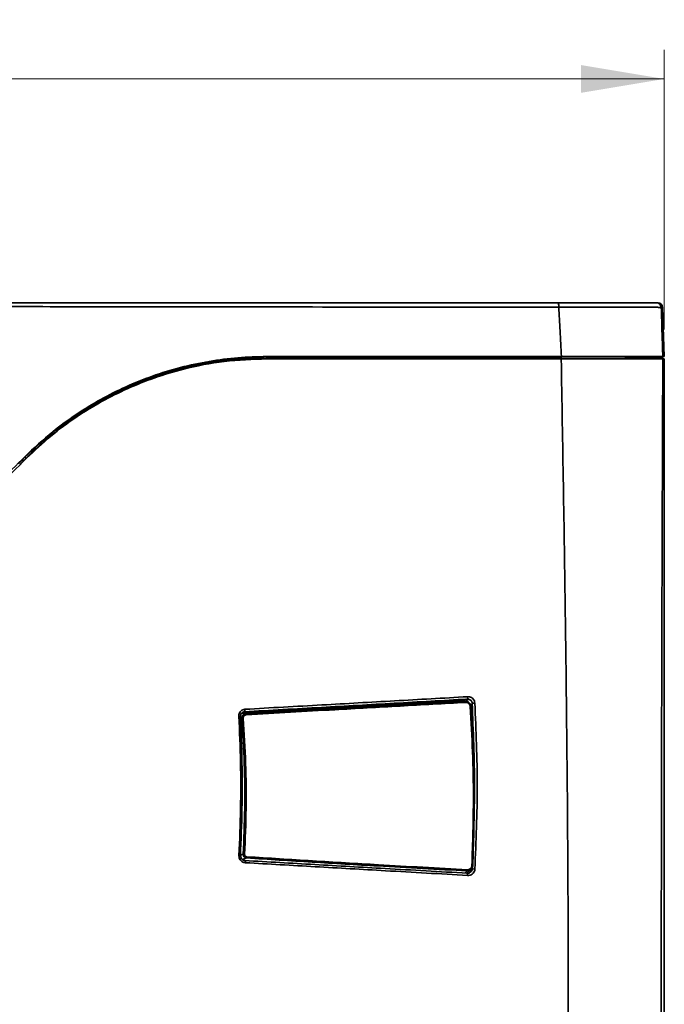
# Model space of a CAD drawing. Header units: millimetres. Extents: x 0 to 1118, y 0 to 864.
# Tile 132 of 250: x 460 to 495, y 466 to 520. Entities that reach past the tile are written whole.
import ezdxf

# ---------------------------------------------------------------- set-up
doc = ezdxf.new("R2010")
doc.units = ezdxf.units.MM
doc.styles.add('SLDTEXTSTYLE0', font='TXT', dxfattribs={"width": 0.605})
doc.dimstyles.new('SLDDIMSTYLE2', dxfattribs={"dimtxt": 4.233333, "dimasz": 4.572, "dimexe": 0, "dimexo": 0.0625, "dimgap": 1.058333, "dimtad": 0, "dimtih": 1, "dimtoh": 1, "dimdec": 0, "dimlfac": 4, "dimrnd": 1e-09, "dimzin": 12, "dimdsep": 46, "dimtxsty": 'SLDTEXTSTYLE0', "dimsah": 1, "dimcen": 0.09, "dimadec": 0, "dimazin": 3, "dimtfac": 1, "dimtofl": 0, "dimtmove": 0, "dimatfit": 3, "dimfxl": 1, "dimfrac": 2, "dimtolj": 1, "dimtzin": 12, "dimarcsym": 0})

# ---------------------------------------------------------------- blocks, each defined once
blk = doc.blocks.new('_D_1')
at = {"color": 7, "linetype": 'Continuous', "lineweight": 0}
for p, q in [((428.836, 520.386), (427.381, 520.386)), ((427.381, 520.386), (427.381, 513.889)), ((440.154, 520.386), (441.61, 520.386)), ((441.61, 520.386), (441.61, 513.889)), ((364.02, 503.387), (364.02, 518.737)), ((495.27, 503.387), (495.27, 518.737)), ((364.02, 517.137), (415.255, 517.137)), ((495.27, 517.137), (444.034, 517.137)), ((427.381, 513.889), (428.836, 513.889)), ((441.61, 513.889), (440.154, 513.889))]:
    blk.add_line(p, q, dxfattribs=at)
at = {"color": 7, "linetype": 'Continuous', "lineweight": 18}
for points in [[(364.02, 517.137), (368.592, 516.375), (368.592, 517.899)], [(495.27, 517.137), (490.698, 517.899), (490.698, 516.375)]]:
    blk.add_solid(points, dxfattribs=at)
at = {"color": 7, "linetype": 'Continuous', "lineweight": 18, "char_height": 4.2333, "attachment_point": 1, "style": 'SLDTEXTSTYLE0'}
for s, insert in [('525', (416.224, 519.346)), ('20.7', (428.836, 519.346))]:
    blk.add_mtext(s, dxfattribs=dict(at, insert=insert))

msp = doc.modelspace()

# ---------------------------------------------------------------- linework, layer by layer
at = {"color": 7, "linetype": 'Continuous', "lineweight": 35}
for p, q in [((494.853, 504.849), (494.926, 504.849)), ((495.175, 504.608), (495.102, 504.608)), ((495.27, 501.912), (495.175, 504.608)), ((473.464, 501.868), (479.52, 501.868)), ((473.474, 501.787), (473.474, 501.806)), ((479.528, 501.805), (473.474, 501.806)), ((479.52, 501.868), (479.909, 501.868)), ((479.917, 501.805), (479.528, 501.805)), ((479.909, 501.868), (479.909, 501.912)), ((479.978, 501.869), (480.111, 501.871)), ((480.148, 501.873), (480.156, 501.88)), ((480.156, 501.88), (480.156, 501.88)), ((484.071, 501.817), (480.218, 501.817)), ((481.316, 501.912), (481.318, 501.817)), ((481.346, 501.817), (481.345, 501.912)), ((481.734, 501.912), (481.732, 501.817)), ((484.077, 501.812), (484.071, 501.817)), ((484.134, 501.88), (484.134, 501.88)), ((484.134, 501.88), (484.14, 501.874)), ((484.188, 501.871), (484.352, 501.869)), ((484.444, 501.912), (484.444, 501.868)), ((484.444, 501.868), (484.77, 501.868)), ((484.777, 501.805), (484.452, 501.805)), ((484.77, 501.868), (489.496, 501.868)), ((489.503, 501.805), (484.777, 501.805)), ((489.496, 501.868), (489.496, 501.912)), ((489.618, 501.787), (489.618, 501.805)), ((494.142, 501.852), (494.143, 501.851)), ((494.148, 501.845), (494.143, 501.851)), ((494.397, 501.835), (494.395, 501.896)), ((494.515, 501.912), (494.515, 501.852)), ((494.78, 501.852), (494.515, 501.852)), ((494.778, 501.822), (494.78, 501.852)), ((494.782, 501.912), (494.78, 501.852)), ((494.865, 501.844), (494.841, 501.821)), ((495.27, 501.787), (495.187, 501.787)), ((495.188, 501.912), (495.27, 501.912)), ((495.27, 501.787), (495.27, 445.849)), ((460.29, 496.346), (459.934, 495.99)), ((460.304, 496.332), (460.29, 496.346)), ((484.186, 483.057), (472.111, 482.361)), ((484.426, 483.001), (484.274, 483.046)), ((484.456, 482.992), (484.435, 482.998)), ((472.116, 482.06), (472.035, 482.069)), ((472.034, 474.566), (472.187, 474.626)), ((484.465, 473.596), (484.478, 473.609)), ((484.476, 473.611), (484.661, 473.774))]:
    msp.add_line(p, q, dxfattribs=at)
at = {"color": 7, "linetype": 'Continuous', "lineweight": 35, "flags": 128}
for points in [[(480.154, 501.808), (480.065, 501.807), (480.022, 501.806)], [(480.218, 501.817), (480.216, 501.815), (480.211, 501.81)], [(484.135, 501.851), (484.138, 501.862), (484.14, 501.874)], [(484.15, 501.809), (484.157, 501.81), (484.164, 501.814), (484.171, 501.82), (484.177, 501.828), (484.182, 501.837), (484.185, 501.848), (484.187, 501.859), (484.188, 501.871)], [(484.313, 501.806), (484.214, 501.808), (484.15, 501.809)], [(484.313, 501.806), (484.321, 501.808), (484.328, 501.811), (484.335, 501.817), (484.34, 501.825), (484.345, 501.834), (484.349, 501.845), (484.351, 501.857), (484.352, 501.869)], [(484.365, 483.004), (484.268, 483.033), (484.186, 483.057)], [(472.099, 482.348), (472.167, 482.34), (472.338, 482.321)], [(472.253, 482.429), (472.26, 482.431), (472.266, 482.438), (472.272, 482.451), (472.276, 482.468), (472.279, 482.49), (472.281, 482.514), (472.281, 482.54), (472.279, 482.566)], [(484.627, 482.722), (484.639, 482.723), (484.649, 482.723), (484.658, 482.723), (484.666, 482.724), (484.672, 482.724), (484.676, 482.723), (484.677, 482.723), (484.677, 482.722)], [(472.043, 482.183), (472.04, 482.181), (472.031, 482.178)], [(472.37, 474.413), (472.17, 474.335), (472.143, 474.325)], [(472.306, 474.151), (472.306, 474.175), (472.305, 474.198), (472.303, 474.218), (472.299, 474.236), (472.295, 474.251), (472.289, 474.261), (472.283, 474.268), (472.277, 474.269)], [(484.33, 473.584), (484.366, 473.615), (484.465, 473.703)], [(484.721, 473.991), (484.732, 473.99), (484.743, 473.989), (484.752, 473.988), (484.76, 473.987), (484.765, 473.987), (484.769, 473.986), (484.771, 473.985), (484.77, 473.985)]]:
    msp.add_lwpolyline(points, dxfattribs=at)
at = {"color": 7, "linetype": 'Continuous', "lineweight": 35}
for centre, radius, start, end in [((488.887, 504.671), 0.601, 354.7267, 17.2779), ((494.853, 504.599), 0.25, 1.9589, 89.9625), ((494.926, 504.599), 0.25, 2, 90), ((473.405, 501.853), 0.111, 172.79, 205.9837), ((473.574, 501.853), 0.111, 172.2935, 205.4291), ((479.64, 501.853), 0.121, 172.9312, 203.0477), ((480.03, 501.853), 0.122, 172.9801, 202.8688), ((480.035, 501.861), 0.0565, 172.5263, 257.2327), ((480.167, 501.863), 0.0565, 172.5265, 257.2331), ((480.211, 501.873), 0.0625, 180.0204, 269.8369), ((484.077, 501.874), 0.0625, 269.8915, 338.3972), ((484.578, 501.853), 0.135, 173.619, 200.5785), ((484.905, 501.853), 0.136, 173.6692, 200.4015), ((489.652, 501.853), 0.156, 174.4679, 197.6419), ((489.74, 501.853), 0.132, 173.4751, 201.1936), ((494.515, 502.04), 0.188, 230.1429, 270), ((460.302, 496.438), 0.0928, 210.8385, 262.5034), ((484.232, 483.111), 0.0712, 185.7505, 229.7771), ((484.285, 482.953), 0.0954, 355.5323, 32.6064), ((484.32, 483.21), 0.174, 329.625, 14.8498), ((484.876, 482.242), 0.666, 89.3796, 102.2112), ((472.281, 482.271), 0.0752, 354.6321, 41.5313), ((471.986, 482.03), 0.164, 69.7711, 102.8777), ((472.208, 481.574), 0.494, 91.9493, 100.7069), ((471.973, 474.369), 0.184, 67.1297, 95.7449), ((472.216, 474.122), 0.504, 84.7017, 93.361), ((472.292, 474.47), 0.0967, 323.6324, 4.5785), ((484.358, 473.76), 0.121, 331.9029, 3.45), ((484.345, 473.494), 0.147, 345.0343, 34.3243), ((484.796, 473.03), 0.779, 83.3761, 94.4564)]:
    msp.add_arc(centre, radius, start, end, dxfattribs=at)
for points, knots in [([(489.485, 504.616), (486.601, 504.618), (480.833, 504.624), (472.217, 504.633), (464.333, 504.643), (457.169, 504.653), (450.71, 504.662), (444.232, 504.67), (438.152, 504.676), (432.476, 504.678), (427.215, 504.678), (421.956, 504.676), (416.709, 504.671), (412.241, 504.666), (407.568, 504.66), (402.685, 504.654), (395.79, 504.644), (387.849, 504.634), (378.846, 504.624), (372.818, 504.618), (369.805, 504.616)], [0, 0, 0, 0, 0.0721504, 0.1443178, 0.2164852, 0.2706129, 0.3247556, 0.3788696, 0.4329582, 0.4765259, 0.5201377, 0.5637789, 0.6074182, 0.6510091, 0.6755554, 0.7246516, 0.7737495, 0.8491731, 0.9245962, 1, 1, 1, 1]), ([(369.829, 504.849), (372.154, 504.849), (376.803, 504.849), (383.754, 504.849), (390.693, 504.849), (397.622, 504.849), (404.557, 504.849), (411.349, 504.849), (418.007, 504.849), (423.818, 504.849), (428.926, 504.849), (433.322, 504.849), (438.421, 504.849), (444.214, 504.849), (450.69, 504.849), (457.147, 504.849), (464.309, 504.849), (472.193, 504.849), (480.809, 504.849), (486.576, 504.849), (489.46, 504.849)], [0, 0, 0, 0, 0.058171, 0.116351, 0.174529, 0.232746, 0.290963, 0.349172, 0.403385, 0.457589, 0.49404, 0.530502, 0.566954, 0.621045, 0.675162, 0.729308, 0.783438, 0.855631, 0.927824, 1, 1, 1, 1]), ([(489.46, 504.849), (489.598, 504.849), (490.069, 504.849), (490.857, 504.849), (491.784, 504.849), (492.626, 504.849), (493.364, 504.849), (493.973, 504.849), (494.436, 504.849), (494.75, 504.849), (494.819, 504.849), (494.853, 504.849)], [0, 0, 0, 0, 0.048814, 0.167459, 0.286104, 0.404952, 0.5238, 0.642854, 0.76191, 0.880955, 1, 1, 1, 1]), ([(495.102, 504.608), (495.067, 504.609), (494.995, 504.61), (494.668, 504.613), (494.185, 504.614), (493.551, 504.616), (492.782, 504.616), (491.905, 504.617), (490.94, 504.617), (490.119, 504.616), (489.628, 504.616), (489.485, 504.616)], [0, 0, 0, 0, 0.119037, 0.238073, 0.357128, 0.476181, 0.595034, 0.713885, 0.832535, 0.951185, 1, 1, 1, 1]), ([(489.627, 501.912), (489.602, 502.384), (489.555, 503.285), (489.507, 504.187), (489.485, 504.616)], [0, 0, 0, 0, 0.524234, 1, 1, 1, 1]), ([(495.102, 504.608), (495.118, 504.117), (495.146, 503.218), (495.175, 502.319), (495.188, 501.912)], [0, 0, 0, 0, 0.546653, 1, 1, 1, 1]), ([(473.474, 501.912), (472.947, 501.899), (471.894, 501.873), (470.315, 501.665), (468.748, 501.331), (467.221, 500.862), (465.759, 500.274), (464.355, 499.571), (463.01, 498.745), (461.596, 497.718), (460.714, 496.889), (460.215, 496.42)], [0, 0, 0, 0, 0.105816, 0.211633, 0.320576, 0.42952, 0.535313, 0.641108, 0.749851, 0.858597, 1, 1, 1, 1]), ([(460.222, 496.39), (460.662, 496.804), (461.54, 497.633), (463.09, 498.774), (464.843, 499.812), (466.808, 500.688), (468.888, 501.346), (471.059, 501.757), (472.549, 501.86), (473.295, 501.867), (473.295, 501.867)], [0, 0, 0, 0, 0.126216, 0.252428, 0.400149, 0.548335, 0.69603, 0.848017, 0.999999, 1, 1, 1, 1]), ([(473.305, 501.805), (472.563, 501.772), (471.078, 501.707), (468.916, 501.282), (466.844, 500.63), (464.889, 499.755), (463.141, 498.723), (461.606, 497.579), (460.714, 496.77), (460.29, 496.346), (460.29, 496.346)], [0, 0, 0, 0, 0.152002, 0.304011, 0.451703, 0.599887, 0.747605, 0.8738, 0.999999, 1, 1, 1, 1]), ([(460.304, 496.332), (460.737, 496.742), (461.608, 497.566), (463, 498.592), (464.41, 499.458), (465.833, 500.172), (467.332, 500.771), (469.103, 501.3), (471.153, 501.703), (472.696, 501.759), (473.474, 501.787)], [0, 0, 0, 0, 0.124182, 0.249469, 0.357458, 0.465445, 0.576602, 0.687756, 0.842682, 1, 1, 1, 1]), ([(473.474, 501.806), (473.474, 501.806), (473.417, 501.806), (473.361, 501.805), (473.305, 501.805)], [0, 0, 0, 0, 0.000088, 1, 1, 1, 1]), ([(489.627, 501.912), (486.928, 501.912), (481.53, 501.912), (476.16, 501.912), (473.474, 501.912)], [0, 0, 0, 0, 0.499818, 1, 1, 1, 1]), ([(473.474, 501.787), (476.156, 501.787), (481.523, 501.787), (486.919, 501.787), (489.618, 501.787)], [0, 0, 0, 0, 0.499848, 1, 1, 1, 1]), ([(479.909, 501.868), (479.921, 501.868), (479.947, 501.868), (479.967, 501.868), (479.978, 501.869)], [0, 0, 0, 0, 0.466931, 1, 1, 1, 1]), ([(480.022, 501.806), (480.006, 501.806), (479.975, 501.806), (479.936, 501.805), (479.917, 501.805)], [0, 0, 0, 0, 0.53306, 1, 1, 1, 1]), ([(480.111, 501.871), (480.114, 501.871), (480.126, 501.871), (480.144, 501.872), (480.147, 501.872), (480.148, 501.873)], [0, 0, 0, 0, 0.13388, 0.566929, 1, 1, 1, 1]), ([(480.211, 501.81), (480.208, 501.81), (480.203, 501.809), (480.178, 501.808), (480.159, 501.808), (480.154, 501.808)], [0, 0, 0, 0, 0.433055, 0.866112, 1, 1, 1, 1]), ([(480.218, 501.817), (480.214, 501.818), (480.202, 501.819), (480.184, 501.826), (480.168, 501.84), (480.158, 501.859), (480.156, 501.873), (480.156, 501.88)], [0, 0, 0, 0, 0.1402719, 0.3554546, 0.5706265, 0.7852894, 1, 1, 1, 1]), ([(484.134, 501.88), (484.133, 501.875), (484.133, 501.864), (484.125, 501.846), (484.111, 501.83), (484.092, 501.819), (484.078, 501.818), (484.071, 501.817)], [0, 0, 0, 0, 0.140315, 0.355494, 0.570662, 0.785307, 1, 1, 1, 1]), ([(484.15, 501.809), (484.135, 501.809), (484.104, 501.81), (484.081, 501.811), (484.078, 501.811), (484.077, 501.812)], [0, 0, 0, 0, 0.37626, 0.752517, 1, 1, 1, 1]), ([(484.14, 501.874), (484.14, 501.874), (484.142, 501.873), (484.158, 501.872), (484.178, 501.872), (484.188, 501.871)], [0, 0, 0, 0, 0.24749, 0.623754, 1, 1, 1, 1]), ([(484.452, 501.805), (484.431, 501.805), (484.388, 501.806), (484.342, 501.806), (484.319, 501.806), (484.313, 501.806)], [0, 0, 0, 0, 0.42981, 0.8596188, 1, 1, 1, 1]), ([(484.352, 501.869), (484.355, 501.869), (484.371, 501.868), (484.402, 501.868), (484.43, 501.868), (484.444, 501.868)], [0, 0, 0, 0, 0.1403886, 0.5702024, 1, 1, 1, 1]), ([(489.496, 501.868), (489.496, 501.868), (489.534, 501.868), (489.572, 501.868), (489.61, 501.868)], [0, 0, 0, 0, 0.000131, 1, 1, 1, 1]), ([(489.618, 501.805), (489.618, 501.805), (489.579, 501.805), (489.541, 501.805), (489.503, 501.805)], [0, 0, 0, 0, 0.0001297, 1, 1, 1, 1]), ([(494.143, 501.851), (494.135, 501.847), (494.118, 501.839), (493.978, 501.828), (493.684, 501.82), (493.253, 501.815), (492.702, 501.811), (492.042, 501.809), (491.274, 501.807), (490.456, 501.806), (489.882, 501.806), (489.618, 501.805), (489.618, 501.805)], [0, 0, 0, 0, 0.085316, 0.199856, 0.314405, 0.428558, 0.542729, 0.657022, 0.771337, 0.895418, 0.999998, 1, 1, 1, 1]), ([(489.872, 445.849), (489.899, 448.182), (489.953, 452.847), (489.998, 459.853), (490.011, 466.865), (489.988, 473.87), (489.931, 480.861), (489.819, 490.166), (489.698, 497.138), (489.618, 501.787)], [0, 0, 0, 0, 0.1251208, 0.250239, 0.3755319, 0.5008247, 0.6255789, 0.750336, 1, 1, 1, 1]), ([(489.618, 501.787), (489.981, 501.787), (490.708, 501.787), (491.738, 501.787), (492.683, 501.787), (493.51, 501.787), (494.197, 501.787), (494.717, 501.787), (495.073, 501.787), (495.149, 501.787), (495.187, 501.787)], [0, 0, 0, 0, 0.124921, 0.249989, 0.374768, 0.499955, 0.624624, 0.749896, 0.874483, 1, 1, 1, 1]), ([(495.188, 501.912), (495.152, 501.912), (495.08, 501.912), (494.753, 501.912), (494.271, 501.912), (493.637, 501.912), (492.868, 501.912), (491.991, 501.912), (491.026, 501.912), (490.223, 501.912), (489.751, 501.912), (489.627, 501.912)], [0, 0, 0, 0, 0.119817, 0.239632, 0.35946, 0.479286, 0.598901, 0.718515, 0.837921, 0.957327, 1, 1, 1, 1]), ([(494.273, 501.839), (494.259, 501.84), (494.231, 501.841), (494.193, 501.842), (494.165, 501.843), (494.15, 501.844), (494.149, 501.845), (494.148, 501.845)], [0, 0, 0, 0, 0.217214, 0.434428, 0.651666, 0.868875, 1, 1, 1, 1]), ([(494.716, 501.824), (494.706, 501.825), (494.558, 501.831), (494.41, 501.835), (494.273, 501.839)], [0, 0, 0, 0, 0.0696781, 1, 1, 1, 1]), ([(494.841, 501.821), (494.84, 501.821), (494.836, 501.82), (494.814, 501.821), (494.782, 501.822), (494.747, 501.823), (494.725, 501.824), (494.716, 501.824)], [0, 0, 0, 0, 0.2167691, 0.4335382, 0.6503353, 0.8673205, 1, 1, 1, 1]), ([(495.27, 501.787), (495.267, 501.787), (495.259, 501.79), (495.227, 501.802), (495.101, 501.845), (494.969, 501.838), (494.867, 501.843), (494.865, 501.844)], [0, 0, 0, 0, 0.0167934, 0.0630188, 0.2494085, 0.9893542, 1, 1, 1, 1]), ([(495.187, 501.787), (495.17, 497.115), (495.145, 490.107), (495.12, 480.752), (495.107, 473.75), (495.102, 466.763), (495.105, 459.792), (495.115, 452.82), (495.127, 448.173), (495.133, 445.849)], [0, 0, 0, 0, 0.25089, 0.376378, 0.501863, 0.626294, 0.750725, 0.875361, 1, 1, 1, 1]), ([(460.215, 496.42), (459.299, 495.503), (457.465, 493.67), (454.74, 490.945), (452.032, 488.237), (450.246, 486.451), (449.353, 485.558)], [0, 0, 0, 0, 0.249719, 0.499438, 0.749719, 1, 1, 1, 1]), ([(449.43, 485.458), (450.989, 487.017), (453.558, 489.586), (457.194, 493.222), (459.267, 495.295), (460.304, 496.332)], [0, 0, 0, 0, 0.435674, 0.717735, 1, 1, 1, 1]), ([(459.866, 496.034), (459.866, 496.034), (459.984, 496.154), (460.103, 496.272), (460.222, 496.39)], [0, 0, 0, 0, 0.0000288, 1, 1, 1, 1]), ([(484.47, 483.123), (483.134, 483.047), (480.462, 482.895), (476.389, 482.664), (473.661, 482.509), (472.253, 482.429)], [0, 0, 0, 0, 0.326139, 0.652129, 1, 1, 1, 1]), ([(472.279, 482.566), (473.686, 482.646), (476.412, 482.799), (480.483, 483.029), (483.153, 483.179), (484.488, 483.255)], [0, 0, 0, 0, 0.347879, 0.673868, 1, 1, 1, 1]), ([(472.338, 482.321), (473.951, 482.415), (476.749, 482.578), (480.765, 482.805), (483.165, 482.938), (484.365, 483.004)], [0, 0, 0, 0, 0.404837, 0.702366, 1, 1, 1, 1]), ([(484.38, 482.945), (483.18, 482.879), (480.781, 482.747), (476.766, 482.52), (473.969, 482.358), (472.356, 482.264)], [0, 0, 0, 0, 0.297646, 0.595176, 1, 1, 1, 1]), ([(484.274, 483.045), (484.266, 483.048), (484.237, 483.059), (484.207, 483.058), (484.186, 483.057)], [0, 0, 0, 0, 0.2943948, 1, 1, 1, 1]), ([(484.365, 483.004), (484.386, 483.004), (484.44, 483.003), (484.524, 482.973), (484.604, 482.91), (484.66, 482.823), (484.671, 482.756), (484.677, 482.722)], [0, 0, 0, 0, 0.135952, 0.350864, 0.566799, 0.783494, 1, 1, 1, 1]), ([(484.627, 482.722), (484.623, 482.749), (484.614, 482.802), (484.569, 482.871), (484.506, 482.921), (484.439, 482.945), (484.397, 482.945), (484.38, 482.945)], [0, 0, 0, 0, 0.2167434, 0.4335229, 0.649387, 0.8641423, 1, 1, 1, 1]), ([(484.381, 483.117), (484.417, 483.094), (484.478, 483.054), (484.512, 482.99), (484.526, 482.965)], [0, 0, 0, 0, 0.599299, 1, 1, 1, 1]), ([(484.735, 482.892), (484.731, 482.919), (484.723, 482.973), (484.678, 483.043), (484.614, 483.094), (484.541, 483.122), (484.492, 483.122), (484.47, 483.123)], [0, 0, 0, 0, 0.2028584, 0.4056607, 0.6104974, 0.8237895, 1, 1, 1, 1]), ([(484.488, 483.255), (484.521, 483.254), (484.595, 483.253), (484.703, 483.21), (484.798, 483.133), (484.865, 483.028), (484.877, 482.947), (484.883, 482.907)], [0, 0, 0, 0, 0.171695, 0.382441, 0.588196, 0.794109, 1, 1, 1, 1]), ([(484.736, 473.807), (484.8, 475.324), (484.929, 478.352), (484.8, 481.381), (484.735, 482.892)], [0, 0, 0, 0, 0.500808, 1, 1, 1, 1]), ([(484.883, 482.907), (484.949, 481.393), (485.079, 478.359), (484.95, 475.324), (484.886, 473.804)], [0, 0, 0, 0, 0.499184, 1, 1, 1, 1]), ([(471.949, 482.189), (471.949, 482.212), (471.95, 482.277), (471.982, 482.379), (472.055, 482.477), (472.158, 482.547), (472.239, 482.56), (472.279, 482.566)], [0, 0, 0, 0, 0.123435, 0.339263, 0.55727, 0.778716, 1, 1, 1, 1]), ([(472.046, 482.183), (472.045, 482.205), (472.043, 482.257), (472.076, 482.332), (472.137, 482.394), (472.201, 482.426), (472.243, 482.426), (472.255, 482.426)], [0, 0, 0, 0, 0.170606, 0.40781, 0.648227, 0.899078, 1, 1, 1, 1]), ([(472.116, 482.06), (472.116, 482.078), (472.116, 482.124), (472.14, 482.196), (472.19, 482.261), (472.258, 482.308), (472.311, 482.316), (472.338, 482.321)], [0, 0, 0, 0, 0.143021, 0.357425, 0.571288, 0.785704, 1, 1, 1, 1]), ([(472.356, 482.264), (472.336, 482.261), (472.296, 482.254), (472.245, 482.219), (472.208, 482.17), (472.191, 482.117), (472.191, 482.082), (472.191, 482.068)], [0, 0, 0, 0, 0.214104, 0.428247, 0.642003, 0.856631, 1, 1, 1, 1]), ([(484.721, 473.991), (484.762, 475.235), (484.83, 477.312), (484.774, 480.225), (484.676, 481.89), (484.627, 482.722)], [0, 0, 0, 0, 0.4275524, 0.7137737, 1, 1, 1, 1]), ([(484.677, 482.722), (484.726, 481.889), (484.823, 480.224), (484.879, 477.309), (484.811, 475.23), (484.77, 473.985)], [0, 0, 0, 0, 0.286224, 0.572448, 1, 1, 1, 1]), ([(471.955, 474.553), (471.989, 475.405), (472.057, 477.104), (472.055, 479.651), (471.985, 481.343), (471.949, 482.189)], [0, 0, 0, 0, 0.334843, 0.667234, 1, 1, 1, 1]), ([(472.031, 482.178), (472.066, 481.331), (472.136, 479.638), (472.137, 477.089), (472.068, 475.389), (472.033, 474.536)], [0, 0, 0, 0, 0.3327821, 0.6651735, 1, 1, 1, 1]), ([(472.187, 474.626), (472.221, 475.457), (472.289, 477.11), (472.265, 479.591), (472.166, 481.236), (472.116, 482.06)], [0, 0, 0, 0, 0.335375, 0.667395, 1, 1, 1, 1]), ([(472.191, 482.068), (472.241, 481.245), (472.34, 479.598), (472.365, 477.114), (472.297, 475.456), (472.263, 474.624)], [0, 0, 0, 0, 0.332021, 0.664628, 1, 1, 1, 1]), ([(472.306, 474.151), (472.276, 474.155), (472.205, 474.164), (472.103, 474.219), (472.017, 474.311), (471.961, 474.426), (471.957, 474.511), (471.955, 474.553)], [0, 0, 0, 0, 0.1573188, 0.3704448, 0.581157, 0.7905439, 1, 1, 1, 1]), ([(472.257, 474.276), (472.242, 474.277), (472.195, 474.282), (472.125, 474.329), (472.067, 474.407), (472.042, 474.484), (472.047, 474.527), (472.048, 474.539)], [0, 0, 0, 0, 0.133951, 0.401381, 0.658964, 0.905094, 1, 1, 1, 1]), ([(472.37, 474.413), (472.355, 474.415), (472.32, 474.42), (472.267, 474.447), (472.22, 474.496), (472.19, 474.558), (472.188, 474.603), (472.187, 474.626)], [0, 0, 0, 0, 0.14468, 0.357845, 0.571593, 0.785889, 1, 1, 1, 1]), ([(472.263, 474.624), (472.263, 474.609), (472.265, 474.578), (472.285, 474.535), (472.317, 474.502), (472.354, 474.482), (472.378, 474.479), (472.388, 474.478)], [0, 0, 0, 0, 0.214333, 0.428683, 0.642344, 0.855377, 1, 1, 1, 1]), ([(472.277, 474.269), (473.552, 474.196), (476.103, 474.052), (480.166, 473.821), (482.962, 473.662), (484.466, 473.577)], [0, 0, 0, 0, 0.316191, 0.632236, 1, 1, 1, 1]), ([(484.487, 473.456), (482.984, 473.541), (480.189, 473.701), (476.13, 473.932), (473.581, 474.078), (472.306, 474.151)], [0, 0, 0, 0, 0.367759, 0.683804, 1, 1, 1, 1]), ([(484.465, 473.703), (482.834, 473.792), (479.99, 473.947), (475.959, 474.185), (473.566, 474.337), (472.37, 474.413)], [0, 0, 0, 0, 0.401792, 0.7008158, 1, 1, 1, 1]), ([(472.388, 474.478), (473.584, 474.402), (475.976, 474.25), (480.006, 474.011), (482.849, 473.856), (484.479, 473.767)], [0, 0, 0, 0, 0.299174, 0.598193, 1, 1, 1, 1]), ([(484.77, 473.985), (484.768, 473.963), (484.762, 473.908), (484.723, 473.826), (484.654, 473.754), (484.564, 473.707), (484.498, 473.704), (484.465, 473.703)], [0, 0, 0, 0, 0.14116, 0.35596, 0.570468, 0.785263, 1, 1, 1, 1]), ([(484.466, 473.577), (484.496, 473.578), (484.556, 473.58), (484.638, 473.62), (484.699, 473.683), (484.73, 473.751), (484.734, 473.793), (484.736, 473.807)], [0, 0, 0, 0, 0.234012, 0.465555, 0.687462, 0.896489, 1, 1, 1, 1]), ([(484.479, 473.767), (484.505, 473.768), (484.557, 473.771), (484.629, 473.808), (484.683, 473.865), (484.714, 473.93), (484.719, 473.973), (484.721, 473.991)], [0, 0, 0, 0, 0.2146386, 0.4293114, 0.6437782, 0.8586858, 1, 1, 1, 1]), ([(484.886, 473.804), (484.884, 473.783), (484.877, 473.72), (484.833, 473.619), (484.742, 473.524), (484.621, 473.461), (484.532, 473.458), (484.487, 473.456)], [0, 0, 0, 0, 0.106242, 0.319648, 0.542748, 0.771484, 1, 1, 1, 1]), ([(484.679, 473.809), (484.676, 473.778), (484.669, 473.71), (484.636, 473.649), (484.618, 473.617)], [0, 0, 0, 0, 0.451925, 1, 1, 1, 1])]:
    msp.add_open_spline(points, degree=3, knots=knots, dxfattribs=at)

# ---------------------------------------------------------------- dimensions: what is measured, and where the dimension line sits
at = {"color": 7, "linetype": 'Continuous', "lineweight": 18}
dim = msp.add_linear_dim(base=(495.27, 517.137), p1=(364.02, 501.787), p2=(495.27, 501.787), dimstyle='SLDDIMSTYLE2', dxfattribs=at)
dim.commit()
dim.dimension.update_dxf_attribs({"geometry": '_D_1', "text_midpoint": (429.645, 517.137), "dimtype": 160})

doc.saveas('drawing.dxf')
